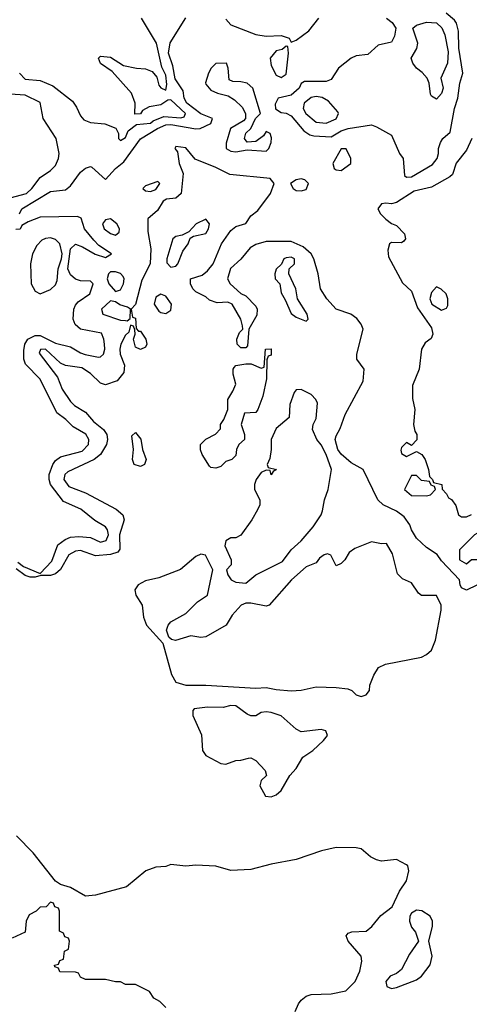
# Model space of a CAD drawing. Header units: inches. Extents: x 2380053 to 2584298, y 380219 to 546618.
# Tile 153 of 256: x 2452088 to 2453881, y 464238 to 468163. Entities that reach past the tile are written whole.
import ezdxf

# ---------------------------------------------------------------- set-up
doc = ezdxf.new("R2010")
doc.units = ezdxf.units.IN
doc.header["$MEASUREMENT"] = 0
doc.layers.add('C4456', color=7, linetype='Continuous')

msp = doc.modelspace()

# ---------------------------------------------------------------- linework, layer by layer
at = {"layer": 'C4456', "color": 2}
for points, elevation in [([(2452086.8, 467950), (2452110, 467926), (2452170, 467920.5), (2452219.9, 467899.9), (2452298.2, 467838.2), (2452314.7, 467814.7), (2452330, 467780.5), (2452344.1, 467764.1), (2452370, 467753.4), (2452427.9, 467747.9), (2452471.6, 467731.6), (2452482, 467710), (2452482, 467690), (2452490, 467682), (2452510, 467694), (2452520.2, 467719.8), (2452554, 467746), (2452610, 467750.6), (2452620.3, 467759.7), (2452662.3, 467777.7), (2452730, 467772.7), (2452743.2, 467776.8), (2452749.5, 467790), (2452690, 467844), (2452678, 467842), (2452650, 467824), (2452603.6, 467816.4), (2452578, 467802), (2452570, 467788), (2452547.3, 467787.3), (2452548.7, 467830), (2452534, 467870), (2452456.5, 467956.5), (2452410, 467989), (2452402, 468010), (2452410, 468018), (2452450, 468014), (2452501.4, 467981.4), (2452554, 467970), (2452590, 467967.3), (2452616.3, 467956.3), (2452634.4, 467934.4), (2452642, 467902), (2452650, 467892), (2452670, 467882), (2452675.1, 467904.9), (2452670, 467942), (2452654.7, 467974.7), (2452633.3, 468070), (2452573, 468170)], 38), ([(2452087, 467390), (2452096, 467410), (2452210, 467478), (2452270, 467484.7), (2452290, 467501), (2452330, 467556), (2452350, 467571), (2452370, 467578), (2452375.3, 467575.3), (2452430, 467526.8), (2452469.5, 467570), (2452503, 467597), (2452570, 467688.9), (2452637.7, 467730), (2452670, 467744.4), (2452690, 467746.2), (2452790, 467727.7), (2452808, 467730), (2452849.3, 467750), (2452857, 467770), (2452810, 467788), (2452754.2, 467830), (2452743.5, 467850), (2452739.4, 467879.4), (2452707.3, 467927.3), (2452699, 467979), (2452681, 468030), (2452688.2, 468071.8), (2452750, 468171)], 34), ([(2452910, 468166), (2452930, 468143.1), (2453030, 468104.9), (2453070, 468098), (2453130, 468100.7), (2453162, 468090), (2453170, 468074), (2453190, 468082), (2453240.7, 468119.3), (2453280.9, 468170)], 34), ([(2453551, 468170), (2453572.7, 468152.7), (2453587.3, 468130), (2453582, 468098), (2453570, 468074), (2453517.6, 468062.4), (2453475.9, 468024.1), (2453430, 468019.5), (2453410, 468009.6), (2453359.1, 467970), (2453330, 467925.1), (2453310, 467916.9), (2453223.5, 467916.5), (2453210.5, 467909.5), (2453202, 467890), (2453170, 467862.9), (2453118, 467850), (2453107.1, 467827.1), (2453108, 467808), (2453130, 467793.4), (2453150, 467790.6), (2453170, 467780.5), (2453220.2, 467720.2), (2453244.8, 467704.8), (2453260.6, 467700.6), (2453330, 467696.3), (2453370, 467720.4), (2453398, 467730), (2453490, 467744.9), (2453510, 467736.3), (2453570, 467702.8), (2453602, 467630), (2453617.3, 467610), (2453622, 467542), (2453630, 467536), (2453650, 467537.3), (2453734.3, 467585.7), (2453752, 467610), (2453758, 467630), (2453757.2, 467650), (2453765.6, 467674.4), (2453775.3, 467690), (2453804.7, 467715.3), (2453822, 467810), (2453834.5, 467850), (2453842.7, 467910), (2453855.3, 467950), (2453839.3, 468050), (2453838, 468118), (2453829.1, 468149.1), (2453822, 468162), (2453788.7, 468190)], 34), ([(2452050, 467453.8), (2452115.1, 467470), (2452136.3, 467490), (2452170, 467534.8), (2452210, 467562), (2452230, 467582.8), (2452242, 467610), (2452244.5, 467630), (2452233.6, 467690), (2452180.9, 467770), (2452170, 467832.7), (2452110, 467862), (2452050, 467866)], 38), ([(2453910, 465909.5), (2453870, 465889), (2453850, 465899), (2453843.7, 465910), (2453842, 465930), (2453770, 466006.6), (2453752, 466032), (2453710, 466059.5), (2453670, 466097.2), (2453649.7, 466129.7), (2453642.9, 466150), (2453621, 466181), (2453590, 466204.7), (2453537, 466230), (2453515.6, 466250), (2453458, 466370), (2453410, 466397.2), (2453370, 466432), (2453356.9, 466450), (2453346.3, 466490), (2453350, 466504.7), (2453366.2, 466533.8), (2453386, 466590), (2453458, 466722), (2453461.2, 466770), (2453432.7, 466810), (2453432.3, 466830), (2453457.2, 466930), (2453449.2, 466950), (2453431.9, 466971.9), (2453408.7, 466990), (2453350, 467009.3), (2453312, 467050), (2453287.3, 467090), (2453278, 467150), (2453260.5, 467210), (2453249.6, 467230), (2453218.2, 467258.2), (2453170, 467278.7), (2453070, 467279.5), (2453030, 467267.3), (2453006.6, 467253.4), (2452970, 467209.2), (2452928, 467172), (2452916, 467130), (2452926.8, 467110), (2452970, 467072), (2452990, 467062), (2453030, 467022), (2453034.8, 467010), (2453034, 466986), (2453002, 466930), (2452996.8, 466863.2), (2452990, 466855.3), (2452970, 466855.3), (2452955.3, 466870), (2452954, 466890), (2452964.1, 466915.9), (2452978, 466930), (2452976.4, 466943.6), (2452969, 466970), (2452935.3, 467030), (2452917.2, 467037.2), (2452874.6, 467034.6), (2452844.7, 467044.7), (2452830, 467058), (2452790, 467078), (2452778, 467090), (2452768.7, 467110), (2452769, 467130), (2452815.1, 467144.9), (2452837.2, 467162.8), (2452859.3, 467190), (2452892, 467270), (2452930, 467322.8), (2452950, 467338.8), (2452990, 467351.3), (2453010, 467381), (2453037.7, 467402.3), (2453087.3, 467470), (2453102.7, 467510), (2453086, 467530), (2452926.3, 467546.3), (2452870, 467574.7), (2452787.5, 467607.5), (2452750, 467652), (2452710, 467658), (2452706.8, 467650), (2452717.3, 467637.3), (2452723.8, 467590), (2452739.5, 467550), (2452731.7, 467470), (2452710, 467451.8), (2452672.7, 467447.3), (2452660.2, 467439.8), (2452636.9, 467403.1), (2452598.4, 467370), (2452599, 467319), (2452611.3, 467250), (2452608.2, 467190), (2452575.2, 467124.8), (2452550, 467028), (2452532, 467010), (2452538, 466978), (2452550, 466974), (2452552.7, 466932.7), (2452562, 466922), (2452570, 466922), (2452591, 466890), (2452594.8, 466870), (2452590, 466858), (2452570, 466849), (2452550, 466858), (2452542, 466890), (2452548, 466910), (2452547.3, 466927.3), (2452542, 466942), (2452530, 466946), (2452522.8, 466917.2), (2452510, 466905.2), (2452490.5, 466870), (2452487.2, 466850), (2452488.8, 466830), (2452505.7, 466785.7), (2452503.4, 466756.6), (2452476.7, 466723.3), (2452430, 466708.3), (2452410, 466714.3), (2452370, 466753), (2452336.1, 466776.1), (2452270, 466785.4), (2452250, 466793.7), (2452190, 466849.5), (2452170.7, 466849.3), (2452166, 466834), (2452238.3, 466738.3), (2452256.9, 466690), (2452290, 466642), (2452306.1, 466626.1), (2452350, 466599.5), (2452382.3, 466562.3), (2452421.7, 466530), (2452434.6, 466510), (2452437.7, 466490), (2452434, 466470), (2452410.2, 466429.8), (2452384.9, 466410), (2452279.5, 466360.5), (2452267.2, 466350), (2452263.6, 466330), (2452283.1, 466303.1), (2452350, 466277.3), (2452472.8, 466212.8), (2452498.7, 466190), (2452504, 466170), (2452486.4, 466110), (2452487.1, 466052.9), (2452478.6, 466041.4), (2452450, 466031.1), (2452390, 466026.6), (2452330, 466047.3), (2452310, 466045.1), (2452284.2, 466030), (2452250, 465971.8), (2452230, 465954), (2452210, 465948.4), (2452172.2, 465947.8), (2452150, 465940.7), (2452130, 465941.3), (2452110, 465948.4), (2452074, 465974)], 34), ([(2453891.3, 467690), (2453870, 467643.6), (2453828.9, 467591.1), (2453813.4, 467546.6), (2453803.1, 467536.9), (2453730, 467495.6), (2453660.6, 467479.4), (2453590, 467435.1), (2453570, 467429.2), (2453547.7, 467432.3), (2453530.9, 467429.1), (2453516, 467410), (2453526, 467390), (2453547.9, 467367.9), (2453570.6, 467350.6), (2453590, 467342.8), (2453622.8, 467310), (2453626, 467290), (2453619.8, 467280.2), (2453610, 467274), (2453570, 467275.3), (2453562, 467270), (2453555.3, 467244.7), (2453558, 467218), (2453614, 467114), (2453650, 467081), (2453674.3, 467014.3), (2453730, 466934.8), (2453734.9, 466910), (2453727.9, 466892.1), (2453704.7, 466875.3), (2453690.6, 466850), (2453680.7, 466770), (2453654.2, 466705.8), (2453653.7, 466653.7), (2453664, 466610), (2453658, 466550), (2453663.6, 466523.6), (2453672, 466510), (2453671.1, 466488.9), (2453650, 466466), (2453630, 466478), (2453610, 466458), (2453607.5, 466447.5), (2453610, 466434), (2453630, 466422), (2453670, 466442), (2453691.3, 466430), (2453704.7, 466410), (2453718, 466370), (2453722, 466342), (2453734, 466330), (2453738, 466318), (2453771.3, 466310), (2453772, 466292), (2453790, 466274), (2453798, 466258), (2453810, 466251.3), (2453826.4, 466226.4), (2453838, 466190), (2453850, 466181), (2453870, 466181), (2453890, 466190.7)], 34), ([(2452080.6, 466000.6), (2452103.4, 465983.4), (2452170, 465956), (2452215.7, 466004.3), (2452239.7, 466070), (2452268.5, 466091.5), (2452290, 466100.2), (2452323, 466103), (2452370, 466099.1), (2452410, 466080.8), (2452432.4, 466087.6), (2452442.3, 466110), (2452438.5, 466130), (2452430, 466142.4), (2452387.5, 466167.5), (2452332.2, 466212.2), (2452263, 466243), (2452211.2, 466310), (2452204.8, 466330), (2452205.7, 466350), (2452219.7, 466390), (2452230, 466406), (2452250, 466420.9), (2452337.2, 466442.8), (2452362, 466470), (2452363.5, 466490), (2452351.7, 466511.7), (2452300.9, 466540.9), (2452271.8, 466570), (2452236.1, 466596.1), (2452169.7, 466730), (2452111, 466790), (2452104.8, 466810), (2452104.1, 466844.1), (2452107.7, 466870), (2452119.7, 466890), (2452150, 466904.2), (2452170, 466904.9), (2452230, 466873.8), (2452290, 466859.6), (2452330, 466834.9), (2452349, 466829), (2452401.5, 466818.5), (2452410, 466818.9), (2452422, 466830), (2452427.3, 466850), (2452426.2, 466870), (2452423.9, 466890), (2452413.8, 466913.8), (2452329.8, 466929.8), (2452308.8, 466948.8), (2452301, 466970), (2452303.1, 467010), (2452310, 467024.9), (2452321.1, 467038.9), (2452367.3, 467070), (2452381.2, 467110), (2452370, 467121.2), (2452330, 467122), (2452310, 467129.6), (2452290, 467146), (2452280.3, 467170), (2452289.8, 467250.2), (2452310, 467268.4), (2452338.3, 467258.3), (2452388.2, 467228.2), (2452430, 467214.8), (2452453.2, 467230), (2452403.8, 467263.8), (2452384, 467284), (2452346.6, 467330), (2452332.3, 467372.3), (2452318.4, 467378.4), (2452170, 467376.2), (2452122, 467358), (2452096.9, 467343.1), (2452090, 467328.7), (2452072.7, 467327.3)], 34), ([(2453186.6, 464210), (2453200.1, 464239.9), (2453210, 464254.8), (2453229.6, 464270.4), (2453250, 464278), (2453330, 464280.3), (2453388.2, 464291.8), (2453425.6, 464330), (2453443.6, 464370), (2453452, 464410), (2453449.5, 464430), (2453398, 464490), (2453389, 464511), (2453398, 464522), (2453412.5, 464527.5), (2453470, 464530.6), (2453491.7, 464548.3), (2453527.6, 464592.4), (2453572.9, 464627.1), (2453602.6, 464690), (2453629.6, 464730), (2453639, 464770), (2453635.3, 464790), (2453630, 464794), (2453590, 464815.1), (2453530, 464809.6), (2453510, 464814.5), (2453486.2, 464826.2), (2453450, 464858), (2453430, 464862.7), (2453350, 464863), (2453291, 464850), (2453190, 464815.6), (2453090, 464797.7), (2453010, 464775.6), (2452930, 464771.2), (2452870, 464789.7), (2452790, 464793.3), (2452750, 464789.7), (2452690, 464795.4), (2452670, 464788.4), (2452630, 464785.4), (2452590.6, 464770), (2452513.5, 464706.5), (2452390, 464673), (2452350, 464669.7), (2452290, 464704.4), (2452250, 464715.8), (2452230, 464729.7), (2452141.8, 464841.8), (2452075.6, 464910)], 38), ([(2452670, 464226), (2452646, 464250), (2452623.1, 464263.1), (2452606, 464290), (2452550, 464318), (2452510, 464318), (2452490, 464328), (2452470, 464328), (2452430, 464338), (2452350, 464338), (2452330, 464346), (2452322, 464362), (2452310, 464366), (2452247.3, 464367.3), (2452242, 464382), (2452227.3, 464387.3), (2452226, 464394), (2452242, 464398), (2452247.3, 464412.7), (2452262, 464418), (2452266, 464450), (2452282, 464458), (2452286, 464490), (2452282, 464502), (2452267.3, 464507.3), (2452262, 464522), (2452246, 464530), (2452246, 464610), (2452242, 464622), (2452227.3, 464627.3), (2452222, 464642), (2452210, 464646), (2452192.7, 464627.3), (2452170, 464626), (2452154, 464610), (2452125.4, 464594.6), (2452114, 464570), (2452110, 464526), (2452058, 464502)], 42)]:
    msp.add_lwpolyline(points, dxfattribs=dict(at, elevation=elevation))
for points, elevation in [([(2453750, 467846.6), (2453730, 467859), (2453726.5, 467866.5), (2453720.9, 467910), (2453713.2, 467930), (2453692.9, 467952.9), (2453669.5, 467970), (2453655.1, 467990), (2453649.2, 468010), (2453671.9, 468048.1), (2453676, 468070), (2453655.3, 468130), (2453670, 468141), (2453710, 468154), (2453750, 468151), (2453770.5, 468130.5), (2453782.8, 468102.8), (2453795.9, 468035.9), (2453793.4, 467990), (2453767.3, 467930), (2453776.3, 467890), (2453770.4, 467869.6)], 34), ([(2453150, 468058), (2453134.8, 468045.2), (2453110, 468039), (2453086.4, 468010), (2453090, 467981), (2453110, 467942), (2453130, 467933.4), (2453150, 467946), (2453159, 468030), (2453156.4, 468056.4)], 34), ([(2452912.7, 467990), (2452870, 467988.7), (2452851.3, 467970), (2452841, 467950), (2452828.1, 467911.9), (2452830, 467906.8), (2452850, 467883.1), (2452876, 467870), (2452919.4, 467859.4), (2452944.1, 467844.1), (2452974.6, 467814.6), (2452988.4, 467790), (2452987.7, 467770), (2452979.9, 467760.1), (2452928.4, 467730), (2452911, 467671), (2452911, 467650), (2452930, 467639.1), (2452950, 467636.3), (2452994.8, 467645.2), (2453070, 467638.8), (2453081.2, 467650), (2453090, 467674), (2453092.5, 467692.5), (2453086, 467710), (2453070, 467718), (2453059.9, 467700.1), (2453030, 467677.2), (2452995.3, 467675.3), (2452984, 467690), (2452989.5, 467710.5), (2453009, 467730), (2453028, 467770), (2453048, 467790), (2453017.2, 467890), (2452995.3, 467910), (2452970, 467916.2), (2452937.2, 467917.2), (2452923.7, 467923.7), (2452919.3, 467970)], 34), ([(2453270, 467857.6), (2453250, 467853.6), (2453221.6, 467830), (2453218.4, 467810), (2453228.7, 467790), (2453270, 467755.5), (2453310, 467750.4), (2453350, 467768.7), (2453359.3, 467790), (2453356.2, 467796.2), (2453318.7, 467838.7), (2453293.7, 467853.7)], 38), ([(2453390, 467648), (2453370, 467648), (2453336, 467590), (2453342, 467570), (2453350, 467564.7), (2453370, 467562.8), (2453408.7, 467590), (2453408.7, 467610)], 34), ([(2452638, 467518), (2452590, 467501.2), (2452578.8, 467490), (2452590, 467480.7), (2452610, 467478.8), (2452630, 467486.8), (2452646, 467510)], 34), ([(2453210, 467529.2), (2453190, 467525.2), (2453167.3, 467510), (2453178, 467490), (2453190, 467482.8), (2453210, 467480.7), (2453230, 467486.8), (2453239, 467510), (2453225.2, 467525.2)], 34), ([(2452450, 467369.3), (2452430, 467365.2), (2452417.3, 467350), (2452424.9, 467330), (2452450, 467310.6), (2452470, 467304.4), (2452484.1, 467315.9), (2452485.6, 467330), (2452475.1, 467350)], 34), ([(2452830, 467368.7), (2452791.3, 467350), (2452762, 467318), (2452735.3, 467304.7), (2452710, 467299), (2452698, 467290), (2452674, 467210), (2452674.4, 467194.4), (2452690, 467176.4), (2452710, 467181.3), (2452718, 467190), (2452738.9, 467241.1), (2452759, 467270), (2452768, 467292), (2452780.2, 467299.8), (2452830, 467311.3), (2452841.2, 467330), (2452844, 467350)], 38), ([(2452210, 467293.6), (2452190, 467291.8), (2452176, 467284), (2452156.5, 467263.5), (2452138.7, 467230), (2452130.5, 467190.5), (2452134, 467110), (2452150, 467081), (2452170, 467071), (2452210, 467087.7), (2452230, 467106.8), (2452236.9, 467123.1), (2452241.4, 467170), (2452255, 467210), (2452256.5, 467230), (2452247.8, 467270), (2452230, 467287.8)], 38), ([(2453170, 467217), (2453150, 467214.5), (2453141, 467210), (2453131.1, 467188.9), (2453111.1, 467168.9), (2453104.7, 467150), (2453106, 467130), (2453124.7, 467110), (2453130, 467074), (2453146.8, 467046.8), (2453170, 466992), (2453190, 466978), (2453230, 466962), (2453238, 466970), (2453234, 466990), (2453195.3, 467050), (2453188.7, 467090), (2453161.2, 467150), (2453162, 467170), (2453184, 467190), (2453184, 467210)], 38), ([(2452470, 467158.4), (2452450, 467158), (2452442, 467150), (2452437.1, 467130), (2452443.8, 467110), (2452470, 467079.3), (2452490, 467086.4), (2452501.3, 467110), (2452504.2, 467130), (2452499.8, 467139.8), (2452490, 467151.8)], 34), ([(2452650, 467069.4), (2452630, 467057.2), (2452624.4, 467030), (2452642, 467002), (2452650, 466995.8), (2452670, 466992.2), (2452690, 467006), (2452692.6, 467030), (2452670, 467060.7)], 38), ([(2453750, 467098), (2453730, 467075.3), (2453723.8, 467050), (2453731, 467030), (2453770, 467006), (2453790, 467014), (2453795.3, 467024.7), (2453795.3, 467050), (2453788, 467070), (2453768.9, 467088.9)], 38), ([(2452450, 467042.9), (2452414.4, 467010), (2452418.8, 466990), (2452490, 466966), (2452510, 466964.7), (2452516.4, 466963.6), (2452528.4, 466971.6), (2452529, 467010), (2452517.6, 467017.6), (2452487.2, 467027.2), (2452470, 467039.3)], 34), ([(2452870, 466375.3), (2452850, 466378), (2452844, 466384), (2452815.3, 466430), (2452809.1, 466449.1), (2452809.2, 466470), (2452830, 466491), (2452868.4, 466511.6), (2452888, 466532), (2452888.7, 466550), (2452902, 466570), (2452918, 466610), (2452918, 466650), (2452938, 466682), (2452949, 466710), (2452939, 466750), (2452939, 466770), (2452943.2, 466776.8), (2452950, 466784.7), (2452990, 466791.3), (2453011.1, 466791.1), (2453050, 466774), (2453062, 466778), (2453068, 466850), (2453090, 466852), (2453090, 466826), (2453078, 466822), (2453072.7, 466807.3), (2453071.3, 466731.3), (2453056.9, 466663.1), (2453038, 466610), (2453030, 466598), (2452984.7, 466595.3), (2452971.3, 466550), (2452984.7, 466510), (2452984.7, 466490), (2452962, 466470), (2452952, 466450), (2452950, 466426), (2452934, 466410), (2452910, 466402), (2452890, 466382)], 34), ([(2453210, 466688.7), (2453190, 466688), (2453182.8, 466677.2), (2453165.5, 466630), (2453162, 466578), (2453110, 466533.2), (2453090.7, 466490), (2453091, 466450), (2453085.4, 466414.6), (2453074, 466390), (2453078, 466378), (2453112, 466370), (2453098, 466362), (2453090, 466348.7), (2453086, 466366), (2453070, 466368), (2453050, 466358), (2453031.3, 466330), (2453024.7, 466310), (2453024.7, 466290), (2453044.7, 466250), (2453044.7, 466230), (2453036, 466210), (2453014, 466170), (2452970, 466108), (2452950, 466098), (2452930, 466098), (2452910, 466086), (2452906.4, 466066.4), (2452931.3, 466010), (2452931.3, 465990), (2452912, 465970), (2452918, 465950), (2452931.3, 465930), (2452950, 465920.7), (2452990, 465917.3), (2453029.7, 465950.3), (2453135.8, 466004.2), (2453170, 466050.7), (2453210, 466086), (2453257.7, 466142.3), (2453289.5, 466190), (2453294.9, 466205.1), (2453303.6, 466250), (2453317.6, 466290), (2453331.6, 466370), (2453309.2, 466430), (2453290, 466469), (2453272.7, 466490), (2453255.3, 466530), (2453258, 466550), (2453270, 466574), (2453275.1, 466635.1), (2453268.7, 466650), (2453250, 466668.7)], 38), ([(2452570, 466382), (2452544, 466390), (2452537.2, 466410), (2452541.2, 466450), (2452535.3, 466504.7), (2452550, 466518), (2452570.6, 466490.6), (2452577.3, 466450), (2452592.4, 466410), (2452586, 466390)], 34), ([(2453670, 466346), (2453650, 466346), (2453622, 466290), (2453650, 466266.8), (2453710, 466266), (2453726, 466270), (2453746, 466290), (2453742, 466302), (2453728, 466308), (2453722, 466322), (2453690, 466326)], 34), ([(2453950, 466128.7), (2453919.8, 466120.2), (2453902, 466110), (2453842, 466050), (2453842, 466010), (2453870, 465994), (2453890, 466012), (2453970, 466012), (2453988.9, 466031.1), (2453994.6, 466045.4), (2454002, 466070), (2453999, 466099), (2453978, 466118)], 34), ([(2453490, 466082), (2453424.7, 466055.3), (2453401, 466039), (2453384.7, 466010), (2453370, 465995.3), (2453350, 465986), (2453328.4, 466028.4), (2453314.6, 466034.6), (2453302, 466030), (2453283.5, 466016.5), (2453270, 465998), (2453230, 465982), (2453171, 465930), (2453082, 465830), (2453070, 465825.2), (2453010, 465838), (2452990, 465837), (2452970.4, 465829.6), (2452934.8, 465790), (2452910.8, 465750), (2452830, 465703.7), (2452810, 465700.9), (2452770, 465707), (2452709.1, 465689.1), (2452693.2, 465693.2), (2452682, 465702), (2452673.2, 465730), (2452679.3, 465750), (2452690, 465762.8), (2452750, 465796.4), (2452797.1, 465842.9), (2452837.2, 465870), (2452858, 465970), (2452829, 466029), (2452810, 466032.3), (2452790, 466023.7), (2452728.7, 465971.3), (2452642, 465938), (2452590, 465927), (2452560.7, 465910), (2452547.3, 465890), (2452550.7, 465870), (2452575.5, 465830), (2452581.1, 465781.1), (2452593.4, 465750), (2452658, 465678), (2452692.5, 465552.5), (2452710, 465522.8), (2452750.6, 465510.6), (2452829.6, 465510.4), (2453030, 465498.7), (2453070, 465501.6), (2453110, 465492.7), (2453170, 465488.2), (2453210, 465490.4), (2453270, 465503.8), (2453350, 465501.6), (2453396.3, 465496.3), (2453412, 465490), (2453430, 465472), (2453450, 465466), (2453470, 465472), (2453482, 465490), (2453484, 465510), (2453499.3, 465550), (2453518.9, 465581.1), (2453546.3, 465593.7), (2453690, 465622.6), (2453710, 465632.7), (2453729.5, 465650), (2453746, 465690), (2453768.7, 465810), (2453768.7, 465830), (2453750, 465868), (2453690, 465868.7), (2453678, 465878), (2453650, 465918), (2453614.6, 465934.6), (2453594, 465954), (2453574.8, 466034.8), (2453550, 466075.3), (2453530, 466074)], 38), ([(2452930, 465429), (2452898.5, 465421.5), (2452836.8, 465423.2), (2452783.5, 465416.5), (2452778, 465410), (2452778.8, 465390), (2452812.7, 465312.7), (2452817.1, 465250), (2452830, 465230.7), (2452890, 465198.8), (2452910, 465196), (2452950, 465211), (2452970, 465211.3), (2453000.2, 465219.8), (2453010, 465221), (2453030, 465211), (2453066, 465170), (2453071.3, 465150), (2453051.3, 465130), (2453046, 465110), (2453067.9, 465067.9), (2453090, 465064.9), (2453110, 465074), (2453130, 465090.8), (2453165.2, 465150), (2453190, 465178.8), (2453216.9, 465223.1), (2453257.2, 465250), (2453299, 465290), (2453315.3, 465310), (2453308.4, 465328.4), (2453290, 465334), (2453210, 465325.2), (2453190, 465335.3), (2453130, 465388.7), (2453090, 465402), (2453070, 465404), (2453050, 465402), (2453030, 465388), (2453010, 465388), (2452994.6, 465394.6), (2452950, 465428.7)], 38), ([(2453670, 464613.6), (2453650, 464601.2), (2453643.8, 464590), (2453641.6, 464570), (2453650, 464546), (2453665.5, 464525.5), (2453678, 464490), (2453641.7, 464438.3), (2453610, 464377.2), (2453590, 464361.2), (2453564.7, 464350), (2453547.3, 464330), (2453551.3, 464310), (2453570, 464302), (2453590, 464304.9), (2453670, 464336.3), (2453690, 464350.8), (2453724.8, 464395.2), (2453732.3, 464430), (2453719, 464490), (2453734, 464550), (2453734, 464570), (2453724, 464590), (2453691.4, 464611.4)], 38)]:
    msp.add_lwpolyline(points, close=True, dxfattribs=dict(at, elevation=elevation))

doc.saveas('drawing.dxf')
